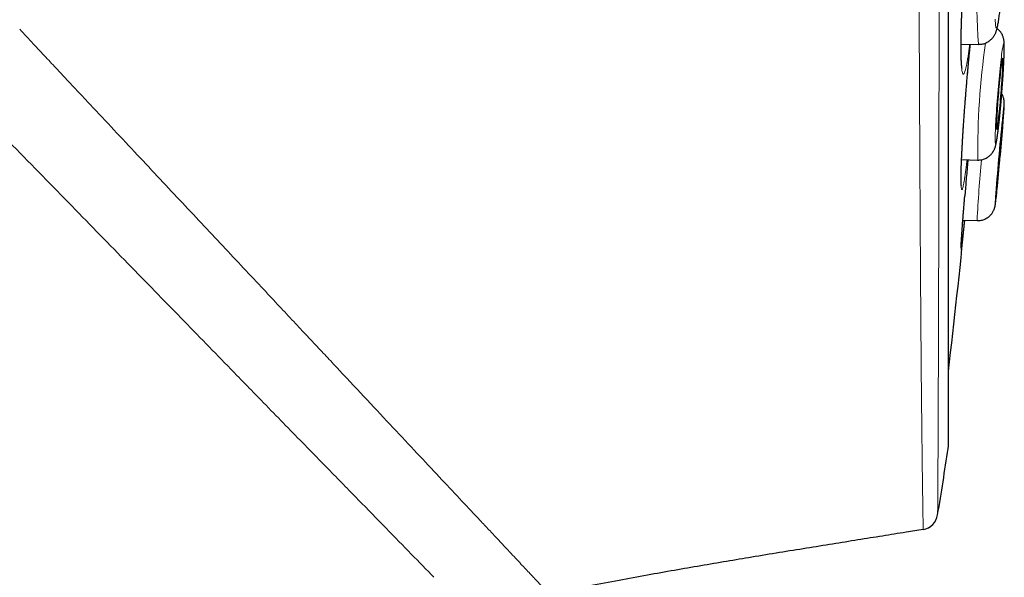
# Model space of a CAD drawing. Header units: millimetres. Extents: x 8 to 960, y 12 to 931.
# Tile 166 of 175: x 719 to 736, y 894 to 904. Entities that reach past the tile are written whole.
import ezdxf

# ---------------------------------------------------------------- set-up
doc = ezdxf.new("R2010")
doc.units = ezdxf.units.MM

msp = doc.modelspace()

# ---------------------------------------------------------------- linework, layer by layer
at = {"color": 7, "linetype": 'Continuous', "lineweight": 30}
for p, q in [((735.14, 896.548), (735.14, 929.883)), ((735.357, 903.427), (735.658, 903.423)), ((735.366, 901.454), (735.64, 901.446)), ((735.641, 901.446), (735.64, 901.446)), ((735.388, 900.421), (735.631, 900.412)), ((735.631, 900.412), (735.631, 900.412)), ((734.709, 895.135), (734.709, 895.141))]:
    msp.add_line(p, q, dxfattribs=at)
at = {"color": 8, "linetype": 'Continuous', "lineweight": 0}
msp.add_line((735.137, 896.518), (735.137, 913.216), dxfattribs=at)
at = {"color": 8, "linetype": 'Continuous', "lineweight": 0, "flags": 128}
for points in [[(735.941, 903.854), (735.942, 903.82), (735.944, 903.79), (735.946, 903.764), (735.948, 903.743), (735.951, 903.726), (735.954, 903.713), (735.957, 903.706), (735.961, 903.703)], [(735.961, 903.703), (735.965, 903.706), (735.969, 903.712), (735.974, 903.724), (735.979, 903.74), (735.984, 903.761), (735.989, 903.787), (735.995, 903.816), (736, 903.85)], [(735.948, 901.722), (735.951, 901.724), (735.954, 901.731), (735.957, 901.743), (735.961, 901.759), (735.965, 901.78), (735.969, 901.805), (735.974, 901.835), (735.979, 901.869), (735.984, 901.907), (735.989, 901.948), (735.995, 901.994), (736, 902.042), (736.006, 902.093), (736.012, 902.147), (736.017, 902.204), (736.023, 902.263), (736.029, 902.323), (736.035, 902.385), (736.04, 902.448), (736.046, 902.511), (736.051, 902.575), (736.056, 902.639), (736.061, 902.703), (736.066, 902.766), (736.07, 902.828), (736.074, 902.888), (736.078, 902.947), (736.082, 903.004), (736.085, 903.058), (736.087, 903.11), (736.09, 903.158), (736.092, 903.204), (736.093, 903.246), (736.094, 903.284), (736.095, 903.318), (736.095, 903.348), (736.095, 903.374), (736.094, 903.395), (736.093, 903.412), (736.092, 903.424), (736.09, 903.431), (736.087, 903.434), (736.085, 903.432), (736.082, 903.425), (736.078, 903.413), (736.074, 903.397), (736.07, 903.376), (736.066, 903.35), (736.061, 903.321), (736.056, 903.287), (736.051, 903.249), (736.046, 903.207), (736.041, 903.162), (736.035, 903.114), (736.029, 903.062), (736.024, 903.008), (736.018, 902.952), (736.012, 902.893), (736.006, 902.833), (736.001, 902.771), (735.995, 902.708), (735.989, 902.645), (735.984, 902.581), (735.979, 902.517), (735.974, 902.453), (735.969, 902.39), (735.965, 902.328), (735.961, 902.268), (735.957, 902.209), (735.954, 902.152), (735.951, 902.098), (735.948, 902.046), (735.946, 901.998), (735.944, 901.952), (735.942, 901.91), (735.941, 901.872), (735.94, 901.838), (735.94, 901.808), (735.94, 901.782), (735.941, 901.761), (735.942, 901.744), (735.944, 901.732), (735.946, 901.724), (735.948, 901.722)], [(736.074, 902.067), (736.074, 902.073), (736.078, 902.122), (736.082, 902.167), (736.085, 902.209), (736.087, 902.247), (736.09, 902.281), (736.092, 902.311), (736.093, 902.336), (736.094, 902.358), (736.095, 902.374), (736.095, 902.386), (736.095, 902.394), (736.094, 902.396), (736.093, 902.394), (736.092, 902.387), (736.09, 902.375), (736.087, 902.358), (736.085, 902.337), (736.082, 902.312), (736.078, 902.282), (736.074, 902.248), (736.071, 902.219)]]:
    msp.add_lwpolyline(points, dxfattribs=at)
at = {"color": 7, "linetype": 'Continuous', "lineweight": 30, "flags": 128}
for points in [[(735.968, 901.967), (735.97, 901.969), (735.973, 901.976), (735.976, 901.988), (735.979, 902.004), (735.983, 902.025), (735.987, 902.05), (735.991, 902.079), (735.995, 902.112), (736, 902.149), (736.005, 902.189), (736.009, 902.233), (736.014, 902.279), (736.019, 902.327), (736.024, 902.377), (736.029, 902.429), (736.034, 902.482), (736.038, 902.535), (736.043, 902.589), (736.047, 902.643), (736.051, 902.697), (736.055, 902.749), (736.058, 902.8), (736.061, 902.85), (736.064, 902.897), (736.067, 902.942), (736.069, 902.984), (736.07, 903.023), (736.072, 903.058), (736.072, 903.089), (736.073, 903.117), (736.073, 903.14), (736.072, 903.159), (736.071, 903.173), (736.07, 903.183), (736.068, 903.188), (736.066, 903.188), (736.064, 903.184), (736.061, 903.174), (736.058, 903.16), (736.054, 903.142), (736.05, 903.119), (736.046, 903.092), (736.042, 903.06), (736.038, 903.025), (736.033, 902.987), (736.028, 902.945), (736.023, 902.9), (736.019, 902.853), (736.014, 902.804), (736.009, 902.753), (736.004, 902.701), (735.999, 902.647), (735.995, 902.593), (735.99, 902.539), (735.986, 902.486), (735.982, 902.433), (735.979, 902.381), (735.975, 902.33), (735.972, 902.282), (735.97, 902.236), (735.968, 902.192), (735.966, 902.152), (735.964, 902.115), (735.963, 902.082), (735.963, 902.052), (735.962, 902.027), (735.963, 902.005), (735.963, 901.989), (735.964, 901.977), (735.966, 901.97), (735.968, 901.967)], [(735.963, 900.93), (735.964, 900.932), (735.965, 900.939), (735.967, 900.951), (735.969, 900.968), (735.972, 900.988), (735.975, 901.014), (735.978, 901.043), (735.981, 901.076), (735.985, 901.113), (735.989, 901.153), (735.994, 901.196), (735.998, 901.242), (736.003, 901.291), (736.008, 901.341), (736.012, 901.393), (736.017, 901.446), (736.022, 901.499), (736.027, 901.553), (736.032, 901.607), (736.036, 901.66), (736.041, 901.713), (736.045, 901.764), (736.049, 901.813), (736.053, 901.861), (736.057, 901.905), (736.06, 901.947), (736.063, 901.986), (736.066, 902.021), (736.068, 902.052), (736.07, 902.08), (736.071, 902.103), (736.072, 902.122), (736.073, 902.136), (736.073, 902.145), (736.073, 902.15), (736.072, 902.15), (736.071, 902.146), (736.069, 902.136), (736.067, 902.122), (736.065, 902.103), (736.062, 902.08), (736.059, 902.053), (736.056, 902.022), (736.052, 901.987), (736.048, 901.948), (736.044, 901.906), (736.039, 901.862), (736.035, 901.815), (736.03, 901.765), (736.025, 901.714), (736.02, 901.662), (736.015, 901.609), (736.011, 901.555), (736.006, 901.501), (736.001, 901.447), (735.996, 901.394), (735.992, 901.342), (735.988, 901.292), (735.984, 901.244), (735.98, 901.198), (735.977, 901.154), (735.974, 901.114), (735.971, 901.077), (735.968, 901.044), (735.966, 901.014), (735.965, 900.989), (735.964, 900.968), (735.963, 900.952), (735.962, 900.94), (735.962, 900.932), (735.963, 900.93)]]:
    msp.add_lwpolyline(points, dxfattribs=at)
at = {"color": 8, "linetype": 'Continuous', "lineweight": 0}
for centre, radius, start, end in [((743.043, 904.095), 7.416, 167.217, 185.1937), ((749.653, 901.526), 14.012, 172.1257, 180.3259), ((755.269, 899.471), 19.66, 174.2172, 177.2582), ((732.025, 901.307), 3.965, 350.9682, 355.5876), ((738.056, 900.671), 2.115, 174.5199, 179.6354)]:
    msp.add_arc(centre, radius, start, end, dxfattribs=at)
at = {"color": 7, "linetype": 'Continuous', "lineweight": 30}
for centre, radius, start, end in [((785.057, 897.152), 49.247, 174.0945, 175.666), ((680.706, 906.49), 55.544, 354.3303, 355.4326), ((606.053, 913.216), 130, 353.20595, 354.35107), ((626.402, 913.216), 110.01, 350.67085, 351.26965), ((734.94, 896.548), 0.2, 351.2697, 0), ((734.661, 895.431), 0.3, 279.2987, 350.6709)]:
    msp.add_arc(centre, radius, start, end, dxfattribs=at)
at = {"color": 8, "linetype": 'Continuous', "lineweight": 0}
for points, knots in [([(734.709, 895.141), (734.709, 895.142), (734.709, 895.144), (734.709, 895.161), (734.708, 895.194), (734.708, 895.242), (734.707, 895.304), (734.706, 895.38), (734.704, 895.47), (734.703, 895.574), (734.701, 895.693), (734.699, 895.825), (734.697, 895.971), (734.695, 896.129), (734.693, 896.298), (734.691, 896.478), (734.688, 896.67), (734.686, 896.874), (734.684, 897.089), (734.682, 897.317), (734.679, 897.556), (734.677, 897.81), (734.675, 898.08), (734.672, 898.366), (734.67, 898.664), (734.668, 898.971), (734.665, 899.287), (734.663, 899.611), (734.661, 899.946), (734.659, 900.292), (734.657, 900.649), (734.655, 901.014), (734.653, 901.387), (734.651, 901.774), (734.649, 902.177), (734.647, 902.598), (734.645, 903.028), (734.643, 903.459), (734.641, 903.891), (734.64, 904.324), (734.638, 904.763), (734.636, 905.21), (734.635, 905.664), (734.633, 906.123), (734.632, 906.585), (734.63, 907.059), (734.629, 907.546), (734.627, 908.048), (734.626, 908.555), (734.625, 909.057), (734.624, 909.552), (734.622, 910.041), (734.621, 910.532), (734.62, 911.027), (734.619, 911.525), (734.618, 912.022), (734.617, 912.518), (734.616, 913.021), (734.615, 913.534), (734.614, 914.056), (734.613, 914.578), (734.612, 915.091), (734.612, 915.592), (734.611, 916.082), (734.61, 916.571), (734.609, 917.059), (734.609, 917.544), (734.608, 918.025), (734.607, 918.5), (734.607, 918.977), (734.606, 919.459), (734.605, 919.944), (734.605, 920.424), (734.604, 920.853), (734.604, 921.231), (734.603, 921.56), (734.603, 921.886), (734.603, 922.209), (734.603, 922.528), (734.602, 922.845), (734.602, 923.157), (734.602, 923.498), (734.601, 923.865), (734.601, 924.257), (734.601, 924.641), (734.6, 925.016), (734.6, 925.382), (734.6, 925.738), (734.6, 926.085), (734.6, 926.428), (734.599, 926.765), (734.599, 927.097), (734.599, 927.417), (734.599, 927.72), (734.599, 928.007), (734.599, 928.277), (734.599, 928.536), (734.599, 928.783), (734.599, 929.018), (734.599, 929.241), (734.599, 929.452), (734.599, 929.654), (734.599, 929.845), (734.599, 930.026), (734.599, 930.192), (734.599, 930.334), (734.599, 930.455), (734.599, 930.556), (734.599, 930.649), (734.599, 930.732), (734.599, 930.806), (734.599, 930.871), (734.599, 930.926), (734.599, 930.971), (734.599, 931.007), (734.599, 931.033), (734.599, 931.041), (734.599, 931.045)], [0, 0, 0, 0, 0.000866, 0.009628, 0.018417, 0.027206, 0.036047, 0.044895, 0.053917, 0.062941, 0.071964, 0.081051, 0.09014, 0.099228, 0.107985, 0.116741, 0.125525, 0.134308, 0.143064, 0.151821, 0.160603, 0.169386, 0.178572, 0.187759, 0.196975, 0.206191, 0.215182, 0.224174, 0.233193, 0.242213, 0.251284, 0.260363, 0.269296, 0.278235, 0.287689, 0.297142, 0.306627, 0.316112, 0.325125, 0.334138, 0.343178, 0.352219, 0.361312, 0.370413, 0.379367, 0.388328, 0.397808, 0.407288, 0.416801, 0.426313, 0.435282, 0.444251, 0.453247, 0.462243, 0.471291, 0.480346, 0.489257, 0.498174, 0.507603, 0.517032, 0.526494, 0.535955, 0.544905, 0.553854, 0.562831, 0.571807, 0.580836, 0.589871, 0.598762, 0.60766, 0.617067, 0.626474, 0.635914, 0.645354, 0.652049, 0.658744, 0.66545, 0.672156, 0.678897, 0.685638, 0.69239, 0.699143, 0.708053, 0.716963, 0.725901, 0.734838, 0.743748, 0.752659, 0.761597, 0.770535, 0.779902, 0.78927, 0.798669, 0.808068, 0.816974, 0.825879, 0.834812, 0.843744, 0.85265, 0.861556, 0.870489, 0.879422, 0.888783, 0.898145, 0.907539, 0.916932, 0.924423, 0.931915, 0.939406, 0.946933, 0.954462, 0.961989, 0.96963, 0.977272, 0.984913, 0.992593, 1, 1, 1, 1]), ([(734.995, 930.816), (734.995, 930.815), (734.995, 930.812), (734.995, 930.791), (734.995, 930.756), (734.995, 930.708), (734.995, 930.645), (734.995, 930.568), (734.995, 930.477), (734.995, 930.371), (734.995, 930.252), (734.995, 930.12), (734.995, 929.977), (734.995, 929.822), (734.995, 929.654), (734.995, 929.473), (734.995, 929.28), (734.995, 929.074), (734.995, 928.857), (734.995, 928.623), (734.995, 928.373), (734.995, 928.106), (734.995, 927.826), (734.995, 927.539), (734.995, 927.245), (734.995, 926.946), (734.995, 926.636), (734.995, 926.314), (734.995, 925.982), (734.995, 925.641), (734.995, 925.292), (734.994, 924.928), (734.994, 924.548), (734.994, 924.151), (734.994, 923.745), (734.994, 923.336), (734.994, 922.925), (734.994, 922.513), (734.994, 922.093), (734.994, 921.667), (734.993, 921.235), (734.993, 920.796), (734.993, 920.352), (734.993, 919.902), (734.993, 919.446), (734.993, 918.985), (734.992, 918.518), (734.992, 918.048), (734.992, 917.577), (734.992, 917.095), (734.992, 916.601), (734.992, 916.094), (734.991, 915.585), (734.991, 915.082), (734.991, 914.585), (734.99, 914.095), (734.99, 913.605), (734.99, 913.113), (734.989, 912.62), (734.989, 912.128), (734.989, 911.64), (734.989, 911.146), (734.988, 910.644), (734.988, 910.134), (734.988, 909.626), (734.987, 909.129), (734.987, 908.643), (734.986, 908.168), (734.986, 907.697), (734.985, 907.228), (734.985, 906.763), (734.984, 906.305), (734.984, 905.854), (734.983, 905.402), (734.983, 904.947), (734.982, 904.491), (734.982, 904.041), (734.981, 903.608), (734.981, 903.189), (734.98, 902.786), (734.98, 902.39), (734.979, 902.002), (734.978, 901.621), (734.978, 901.25), (734.977, 900.89), (734.976, 900.534), (734.975, 900.182), (734.975, 899.834), (734.974, 899.497), (734.973, 899.179), (734.972, 898.88), (734.972, 898.6), (734.971, 898.329), (734.97, 898.069), (734.969, 897.821), (734.968, 897.583), (734.967, 897.356), (734.966, 897.137), (734.966, 896.927), (734.965, 896.727), (734.964, 896.541), (734.963, 896.37), (734.962, 896.215), (734.961, 896.074), (734.961, 895.946), (734.96, 895.831), (734.959, 895.729), (734.959, 895.64), (734.958, 895.563), (734.958, 895.499), (734.957, 895.448), (734.957, 895.41), (734.957, 895.387), (734.957, 895.384), (734.957, 895.383)], [0, 0, 0, 0, 0.0088702, 0.0177457, 0.0266229, 0.0354985, 0.0443688, 0.0534185, 0.0624737, 0.0715307, 0.0805859, 0.0896356, 0.0984162, 0.1072002, 0.1159842, 0.1247648, 0.1335455, 0.1423295, 0.1511137, 0.1598944, 0.1691297, 0.1783688, 0.1876079, 0.1968432, 0.2056292, 0.2144185, 0.2232078, 0.2319937, 0.2408493, 0.2497048, 0.2584253, 0.2671457, 0.2763847, 0.2856276, 0.2948705, 0.3041095, 0.3129322, 0.3217616, 0.3305943, 0.3394271, 0.3482564, 0.357079, 0.3659011, 0.3747266, 0.3835522, 0.3923743, 0.4012676, 0.4101609, 0.4189146, 0.4276684, 0.4369483, 0.4462321, 0.4555159, 0.4647957, 0.4736359, 0.4824794, 0.491323, 0.5001631, 0.5090743, 0.5179855, 0.5267582, 0.5355308, 0.5448294, 0.5541319, 0.5634344, 0.572733, 0.5816157, 0.5905017, 0.5993878, 0.6082704, 0.6172242, 0.6261779, 0.6349937, 0.6438094, 0.6531546, 0.6625037, 0.6718529, 0.6811981, 0.6900597, 0.6989247, 0.7077896, 0.7166512, 0.7255822, 0.7345131, 0.7433092, 0.7521053, 0.7614198, 0.7707383, 0.7800569, 0.7893716, 0.7980021, 0.8066357, 0.8152693, 0.8238999, 0.8325306, 0.8411644, 0.8497981, 0.8584288, 0.8674756, 0.8765261, 0.8855766, 0.8946234, 0.903256, 0.9118919, 0.9205277, 0.9291603, 0.9377932, 0.9464294, 0.9550656, 0.9636985, 0.972772, 0.9818494, 0.9909267, 1, 1, 1, 1]), ([(735.576, 906.167), (735.576, 906.164), (735.571, 906.146), (735.562, 906.102), (735.55, 906.035), (735.538, 905.957), (735.525, 905.869), (735.512, 905.771), (735.499, 905.666), (735.487, 905.553), (735.474, 905.433), (735.462, 905.307), (735.45, 905.176), (735.438, 905.041), (735.427, 904.903), (735.416, 904.763), (735.406, 904.621), (735.397, 904.479), (735.389, 904.338), (735.381, 904.199), (735.375, 904.063), (735.369, 903.93), (735.364, 903.802), (735.36, 903.68), (735.358, 903.564), (735.356, 903.456), (735.356, 903.356), (735.357, 903.264), (735.358, 903.182), (735.361, 903.11), (735.365, 903.049), (735.37, 902.998), (735.376, 902.956), (735.384, 902.925), (735.393, 902.912), (735.403, 902.915), (735.413, 902.929), (735.423, 902.955), (735.434, 902.992), (735.445, 903.041), (735.457, 903.101), (735.47, 903.172), (735.482, 903.253), (735.494, 903.337), (735.502, 903.398), (735.505, 903.425)], [0, 0, 0, 0, 0.004303, 0.027878, 0.051368, 0.074859, 0.098434, 0.122009, 0.1455, 0.16899, 0.192565, 0.21614, 0.239631, 0.263122, 0.286696, 0.310271, 0.333762, 0.357253, 0.380828, 0.404402, 0.427893, 0.451384, 0.474959, 0.498533, 0.522024, 0.545515, 0.56909, 0.592665, 0.616155, 0.639646, 0.663221, 0.686796, 0.710287, 0.73966, 0.769033, 0.792524, 0.816099, 0.839674, 0.863164, 0.886655, 0.91023, 0.933805, 0.957296, 0.980786, 1, 1, 1, 1]), ([(717.153, 903.74), (717.514, 903.37), (718.227, 902.639), (719.271, 901.569), (720.275, 900.541), (721.229, 899.563), (722.132, 898.637), (722.7, 898.055), (722.981, 897.767)], [0, 0, 0, 0, 0.177433, 0.351177, 0.520879, 0.685218, 0.844681, 1, 1, 1, 1]), ([(720.422, 902.449), (720.37, 902.504), (720.262, 902.619), (720.092, 902.8), (719.908, 902.997), (719.708, 903.21), (719.493, 903.439), (719.344, 903.598), (719.267, 903.68)], [0, 0, 0, 0, 0.1351816, 0.2827415, 0.4428335, 0.6156225, 0.8012832, 1, 1, 1, 1]), ([(735.516, 903.425), (735.515, 903.409), (735.509, 903.352), (735.498, 903.249), (735.486, 903.116), (735.473, 902.979), (735.461, 902.839), (735.449, 902.698), (735.437, 902.556), (735.426, 902.415), (735.415, 902.275), (735.405, 902.138), (735.396, 902.004), (735.388, 901.874), (735.381, 901.75), (735.374, 901.632), (735.368, 901.521), (735.364, 901.418), (735.36, 901.323), (735.357, 901.23), (735.356, 901.144), (735.356, 901.072), (735.357, 901.019), (735.36, 900.982), (735.363, 900.956), (735.367, 900.941), (735.373, 900.939), (735.379, 900.949), (735.387, 900.971), (735.395, 901.004), (735.404, 901.049), (735.413, 901.105), (735.424, 901.172), (735.435, 901.248), (735.446, 901.336), (735.455, 901.404), (735.46, 901.445), (735.461, 901.451)], [0, 0, 0, 0, 0.011435, 0.040741, 0.070048, 0.099459, 0.128869, 0.158176, 0.187482, 0.216893, 0.246304, 0.27561, 0.304916, 0.334327, 0.363738, 0.393044, 0.42235, 0.451761, 0.481172, 0.510478, 0.547117, 0.583756, 0.613063, 0.642474, 0.671884, 0.701191, 0.730497, 0.759908, 0.789318, 0.818625, 0.847931, 0.877342, 0.906753, 0.936059, 0.965365, 0.994776, 1, 1, 1, 1]), ([(723.438, 899.233), (723.324, 899.355), (723.093, 899.601), (722.738, 899.979), (722.374, 900.367), (722, 900.765), (721.618, 901.173), (721.227, 901.59), (720.828, 902.016), (720.558, 902.304), (720.422, 902.449)], [0, 0, 0, 0, 0.119674, 0.240783, 0.36343, 0.487679, 0.613501, 0.740854, 0.869699, 1, 1, 1, 1]), ([(735.42, 900.833), (735.418, 900.808), (735.413, 900.74), (735.404, 900.637), (735.395, 900.524), (735.387, 900.419), (735.38, 900.321), (735.373, 900.224), (735.366, 900.133), (735.362, 900.058), (735.359, 900.002), (735.357, 899.961), (735.356, 899.931), (735.356, 899.912), (735.358, 899.907), (735.36, 899.912), (735.364, 899.93), (735.368, 899.96), (735.373, 899.998), (735.377, 900.031), (735.379, 900.046)], [0, 0, 0, 0, 0.032896, 0.089496, 0.144499, 0.199501, 0.256102, 0.312702, 0.381952, 0.451976, 0.506978, 0.561981, 0.618581, 0.675182, 0.730184, 0.785187, 0.841787, 0.898387, 0.95339, 1, 1, 1, 1]), ([(724.798, 897.782), (724.735, 897.85), (724.605, 897.989), (724.4, 898.207), (724.181, 898.441), (723.948, 898.689), (723.699, 898.954), (723.527, 899.138), (723.438, 899.233)], [0, 0, 0, 0, 0.145924, 0.299942, 0.462169, 0.632757, 0.811945, 1, 1, 1, 1]), ([(722.981, 897.766), (723.061, 897.684), (723.372, 897.364), (723.902, 896.821), (724.327, 896.386), (724.539, 896.169)], [0, 0, 0, 0, 0.147728, 0.573869, 1, 1, 1, 1]), ([(727.134, 895.292), (727.033, 895.399), (726.83, 895.615), (726.485, 895.983), (726.109, 896.383), (725.701, 896.819), (725.265, 897.284), (724.955, 897.615), (724.798, 897.782)], [0, 0, 0, 0, 0.1595305, 0.3218234, 0.4870134, 0.6551329, 0.8261524, 1, 1, 1, 1]), ([(724.539, 896.17), (724.713, 895.992), (725.057, 895.64), (725.53, 895.156), (725.966, 894.709), (726.221, 894.447), (726.347, 894.318)], [0, 0, 0, 0, 0.2573737, 0.5097321, 0.7571912, 1, 1, 1, 1]), ([(728.312, 894.036), (728.312, 894.036), (728.311, 894.037), (728.306, 894.042), (728.297, 894.053), (728.281, 894.069), (728.26, 894.092), (728.235, 894.118), (728.207, 894.148), (728.169, 894.188), (728.136, 894.224), (728.111, 894.251), (728.104, 894.258), (728.096, 894.266), (728.089, 894.274), (728.081, 894.282), (728.073, 894.291), (728.049, 894.317), (728.006, 894.363), (727.937, 894.437), (727.857, 894.521), (727.767, 894.617), (727.666, 894.725), (727.553, 894.846), (727.427, 894.98), (727.288, 895.128), (727.186, 895.236), (727.134, 895.292)], [0, 0, 0, 0, 0.0338283, 0.0716039, 0.113347, 0.1590872, 0.2088658, 0.2479694, 0.2893023, 0.3328947, 0.3939512, 0.4010579, 0.4082162, 0.4154262, 0.422688, 0.4300018, 0.4373677, 0.4447858, 0.4964915, 0.5506968, 0.6074567, 0.6668318, 0.7288877, 0.7925121, 0.8588565, 0.9279932, 1, 1, 1, 1])]:
    msp.add_open_spline(points, degree=3, knots=knots, dxfattribs=at)
at = {"color": 7, "linetype": 'Continuous', "lineweight": 30}
for points, knots in [([(735.374, 903.011), (735.374, 903.011), (735.374, 903.011), (735.373, 903.015), (735.372, 903.023), (735.37, 903.036), (735.368, 903.053), (735.366, 903.075), (735.364, 903.102), (735.362, 903.133), (735.361, 903.169), (735.359, 903.209), (735.358, 903.253), (735.358, 903.301), (735.357, 903.353), (735.357, 903.409), (735.358, 903.468), (735.358, 903.531), (735.359, 903.596), (735.361, 903.665), (735.363, 903.735), (735.365, 903.808), (735.368, 903.883), (735.371, 903.959), (735.374, 904.037), (735.378, 904.117), (735.382, 904.197), (735.386, 904.279), (735.391, 904.362), (735.396, 904.445), (735.401, 904.529), (735.406, 904.613), (735.412, 904.697), (735.418, 904.781), (735.424, 904.864), (735.431, 904.946), (735.437, 905.028), (735.444, 905.109), (735.451, 905.188), (735.458, 905.266), (735.466, 905.342), (735.473, 905.415), (735.48, 905.485), (735.488, 905.553), (735.495, 905.619), (735.503, 905.683), (735.51, 905.744), (735.518, 905.803), (735.525, 905.858), (735.533, 905.91), (735.54, 905.958), (735.547, 906.002), (735.554, 906.042), (735.56, 906.077), (735.566, 906.107), (735.572, 906.132), (735.576, 906.151), (735.579, 906.163), (735.58, 906.167), (735.58, 906.167)], [0, 0, 0, 0, 0.006958, 0.018261, 0.030874, 0.044742, 0.059721, 0.075613, 0.092208, 0.109314, 0.126723, 0.144397, 0.162398, 0.180659, 0.199127, 0.217762, 0.236525, 0.255384, 0.27431, 0.293278, 0.312262, 0.331235, 0.350181, 0.369087, 0.387943, 0.406729, 0.425441, 0.444344, 0.463252, 0.48217, 0.501104, 0.520058, 0.539039, 0.558039, 0.576904, 0.595812, 0.614785, 0.633794, 0.652797, 0.671754, 0.690631, 0.709403, 0.727834, 0.746421, 0.765146, 0.783986, 0.802911, 0.821886, 0.840865, 0.85979, 0.878608, 0.897259, 0.915673, 0.933769, 0.951447, 0.968578, 0.983289, 0.998877, 1, 1, 1, 1]), ([(735.658, 903.424), (735.664, 903.424), (735.682, 903.423), (735.711, 903.427), (735.745, 903.434), (735.776, 903.445), (735.806, 903.459), (735.833, 903.475), (735.857, 903.493), (735.878, 903.513), (735.897, 903.533), (735.912, 903.553), (735.925, 903.573), (735.936, 903.592), (735.945, 903.611), (735.953, 903.629), (735.959, 903.648), (735.966, 903.669), (735.973, 903.696), (735.981, 903.728), (735.988, 903.765), (735.995, 903.804), (736.001, 903.846), (736.008, 903.89), (736.014, 903.937), (736.02, 903.985), (736.026, 904.036), (736.031, 904.089), (736.037, 904.143), (736.042, 904.2), (736.048, 904.258), (736.053, 904.317), (736.058, 904.377), (736.062, 904.438), (736.067, 904.5), (736.071, 904.562), (736.075, 904.624), (736.079, 904.685), (736.082, 904.746), (736.085, 904.806), (736.088, 904.865), (736.09, 904.923), (736.092, 904.979), (736.094, 905.034), (736.095, 905.086), (736.096, 905.136), (736.096, 905.184), (736.096, 905.229), (736.096, 905.272), (736.095, 905.312), (736.093, 905.351), (736.091, 905.389), (736.088, 905.423), (736.084, 905.451), (736.08, 905.473), (736.076, 905.494), (736.07, 905.515), (736.063, 905.536), (736.054, 905.558), (736.042, 905.581), (736.027, 905.605), (736.009, 905.629), (735.988, 905.652), (735.963, 905.673), (735.936, 905.692), (735.906, 905.708), (735.875, 905.721), (735.843, 905.731), (735.822, 905.734), (735.812, 905.735)], [0, 0, 0, 0, 0.005594, 0.016342, 0.026823, 0.037058, 0.047057, 0.056821, 0.06634, 0.075593, 0.084549, 0.093202, 0.10162, 0.109995, 0.118589, 0.127758, 0.138062, 0.150345, 0.166193, 0.189784, 0.211754, 0.232083, 0.253559, 0.273939, 0.293723, 0.313154, 0.332355, 0.351399, 0.370332, 0.389184, 0.407976, 0.426724, 0.44544, 0.464132, 0.482809, 0.501478, 0.520144, 0.538812, 0.557488, 0.576177, 0.594888, 0.613628, 0.632407, 0.65124, 0.670142, 0.689138, 0.708262, 0.727564, 0.747124, 0.767074, 0.787657, 0.809385, 0.833616, 0.849621, 0.86222, 0.873141, 0.882887, 0.892002, 0.900958, 0.909973, 0.919294, 0.928981, 0.938959, 0.949128, 0.959413, 0.969767, 0.980161, 0.99058, 1, 1, 1, 1]), ([(735.64, 901.447), (735.647, 901.446), (735.664, 901.446), (735.693, 901.449), (735.727, 901.456), (735.759, 901.466), (735.788, 901.479), (735.815, 901.495), (735.84, 901.513), (735.861, 901.533), (735.88, 901.553), (735.896, 901.574), (735.909, 901.593), (735.919, 901.612), (735.927, 901.629), (735.934, 901.645), (735.94, 901.66), (735.944, 901.676), (735.949, 901.692), (735.954, 901.713), (735.959, 901.739), (735.965, 901.77), (735.97, 901.804), (735.976, 901.841), (735.981, 901.881), (735.987, 901.924), (735.992, 901.969), (735.998, 902.016), (736.003, 902.066), (736.009, 902.118), (736.015, 902.172), (736.02, 902.227), (736.026, 902.285), (736.031, 902.344), (736.037, 902.403), (736.042, 902.464), (736.047, 902.525), (736.052, 902.587), (736.057, 902.648), (736.062, 902.709), (736.066, 902.769), (736.071, 902.829), (736.074, 902.887), (736.078, 902.944), (736.082, 902.999), (736.085, 903.052), (736.087, 903.103), (736.09, 903.152), (736.092, 903.198), (736.094, 903.242), (736.095, 903.283), (736.096, 903.321), (736.096, 903.356), (736.096, 903.39), (736.096, 903.423), (736.094, 903.452), (736.092, 903.476), (736.089, 903.494), (736.086, 903.511), (736.082, 903.53), (736.076, 903.55), (736.068, 903.571), (736.057, 903.595), (736.043, 903.62), (736.025, 903.645), (736.004, 903.668), (735.986, 903.685), (735.975, 903.693), (735.973, 903.695)], [0, 0, 0, 0, 0.005779, 0.016797, 0.027528, 0.037991, 0.048194, 0.058137, 0.067805, 0.077173, 0.086189, 0.094779, 0.102885, 0.110556, 0.118006, 0.125595, 0.133639, 0.14271, 0.15362, 0.167838, 0.189267, 0.211599, 0.232387, 0.254402, 0.27525, 0.295505, 0.315426, 0.335137, 0.354708, 0.37418, 0.393583, 0.412934, 0.432247, 0.451532, 0.470795, 0.490045, 0.509284, 0.528519, 0.547752, 0.566987, 0.586227, 0.605477, 0.624741, 0.644025, 0.663337, 0.682684, 0.702079, 0.721538, 0.741083, 0.760748, 0.780585, 0.80068, 0.821184, 0.8424, 0.865048, 0.891581, 0.905729, 0.915452, 0.924169, 0.932312, 0.940361, 0.948617, 0.957434, 0.96688, 0.97681, 0.987044, 0.997465, 1, 1, 1, 1]), ([(735.361, 901.015), (735.361, 901.014), (735.361, 901.014), (735.361, 901.017), (735.36, 901.023), (735.359, 901.034), (735.358, 901.05), (735.358, 901.07), (735.357, 901.096), (735.357, 901.126), (735.357, 901.16), (735.358, 901.198), (735.359, 901.241), (735.36, 901.287), (735.361, 901.337), (735.363, 901.391), (735.366, 901.449), (735.368, 901.51), (735.372, 901.574), (735.375, 901.64), (735.379, 901.71), (735.383, 901.782), (735.387, 901.855), (735.392, 901.931), (735.397, 902.009), (735.402, 902.087), (735.408, 902.167), (735.414, 902.248), (735.42, 902.33), (735.426, 902.414), (735.433, 902.497), (735.439, 902.581), (735.446, 902.666), (735.453, 902.75), (735.46, 902.834), (735.468, 902.917), (735.475, 902.999), (735.483, 903.08), (735.49, 903.161), (735.498, 903.24), (735.505, 903.317), (735.512, 903.379), (735.515, 903.414), (735.516, 903.425)], [0, 0, 0, 0, 0.004547, 0.019443, 0.036489, 0.055624, 0.076603, 0.099064, 0.122625, 0.14695, 0.171782, 0.19689, 0.222129, 0.247699, 0.273545, 0.299614, 0.325865, 0.352259, 0.378759, 0.405333, 0.431949, 0.458574, 0.485177, 0.511737, 0.538235, 0.564659, 0.590998, 0.617178, 0.643632, 0.670086, 0.696549, 0.723032, 0.749539, 0.77608, 0.802656, 0.829084, 0.855497, 0.882018, 0.9086, 0.935198, 0.961749, 0.988206, 1, 1, 1, 1]), ([(736.074, 902.071), (736.075, 902.077), (736.076, 902.099), (736.079, 902.135), (736.082, 902.178), (736.085, 902.218), (736.088, 902.255), (736.09, 902.288), (736.092, 902.319), (736.094, 902.346), (736.095, 902.37), (736.096, 902.39), (736.096, 902.406), (736.096, 902.419), (736.096, 902.43), (736.095, 902.44), (736.094, 902.453), (736.092, 902.468), (736.089, 902.487), (736.083, 902.508), (736.075, 902.533), (736.064, 902.557), (736.055, 902.572), (736.051, 902.579)], [0, 0, 0, 0, 0.023997, 0.093552, 0.163232, 0.233089, 0.303199, 0.373688, 0.444777, 0.516888, 0.590943, 0.669458, 0.729851, 0.769747, 0.795104, 0.81777, 0.838852, 0.859818, 0.882576, 0.909162, 0.93999, 0.973559, 1, 1, 1, 1]), ([(735.474, 901.451), (735.473, 901.444), (735.468, 901.39), (735.459, 901.288), (735.447, 901.149), (735.436, 901.015), (735.427, 900.909), (735.422, 900.851), (735.42, 900.833)], [0, 0, 0, 0, 0.031891, 0.253815, 0.47574, 0.691398, 0.907057, 1, 1, 1, 1]), ([(735.631, 900.412), (735.638, 900.412), (735.656, 900.411), (735.685, 900.414), (735.718, 900.421), (735.75, 900.431), (735.779, 900.444), (735.806, 900.46), (735.831, 900.478), (735.853, 900.497), (735.872, 900.518), (735.889, 900.54), (735.902, 900.561), (735.913, 900.581), (735.921, 900.599), (735.927, 900.615), (735.931, 900.628), (735.934, 900.64), (735.937, 900.65), (735.939, 900.659), (735.94, 900.669), (735.943, 900.682), (735.945, 900.699), (735.948, 900.72), (735.951, 900.746), (735.954, 900.775), (735.958, 900.807), (735.962, 900.843), (735.966, 900.882), (735.971, 900.924), (735.974, 900.962), (735.977, 900.987), (735.978, 900.997)], [0, 0, 0, 0, 0.016806, 0.047691, 0.077754, 0.10704, 0.135566, 0.163328, 0.190302, 0.216436, 0.241643, 0.265769, 0.288532, 0.309455, 0.328027, 0.344332, 0.359289, 0.374221, 0.390298, 0.409022, 0.432694, 0.465438, 0.518969, 0.577689, 0.633325, 0.692221, 0.748857, 0.804419, 0.859404, 0.914044, 0.96846, 1, 1, 1, 1]), ([(735.357, 899.947), (735.357, 899.947), (735.357, 899.946), (735.357, 899.949), (735.357, 899.954), (735.357, 899.965), (735.358, 899.979), (735.359, 899.999), (735.36, 900.024), (735.362, 900.053), (735.364, 900.086), (735.366, 900.123), (735.369, 900.164), (735.372, 900.209), (735.375, 900.258), (735.379, 900.31), (735.383, 900.365), (735.388, 900.424), (735.393, 900.487), (735.398, 900.552), (735.403, 900.62), (735.409, 900.69), (735.415, 900.762), (735.419, 900.811), (735.421, 900.835)], [0, 0, 0, 0, 0.005743, 0.033154, 0.066271, 0.104816, 0.147761, 0.193782, 0.241732, 0.290807, 0.3405, 0.390503, 0.440603, 0.490559, 0.540765, 0.591309, 0.642144, 0.693223, 0.7445, 0.795926, 0.847451, 0.899027, 0.950593, 1, 1, 1, 1]), ([(735.379, 900.046), (735.379, 900.049), (735.382, 900.069), (735.388, 900.117), (735.396, 900.19), (735.405, 900.274), (735.413, 900.35), (735.418, 900.402), (735.42, 900.42)], [0, 0, 0, 0, 0.032162, 0.249075, 0.465987, 0.676776, 0.887564, 1, 1, 1, 1]), ([(728.307, 894.039), (728.374, 894.053), (728.61, 894.1), (729.011, 894.177), (729.507, 894.27), (729.988, 894.358), (730.454, 894.441), (730.906, 894.519), (731.347, 894.594), (731.795, 894.669), (732.25, 894.744), (732.71, 894.818), (733.157, 894.89), (733.59, 894.96), (734.009, 895.027), (734.381, 895.087), (734.613, 895.125), (734.709, 895.141)], [0, 0, 0, 0, 0.03138, 0.111053, 0.188719, 0.26441, 0.336858, 0.407462, 0.476251, 0.543256, 0.617267, 0.689053, 0.758656, 0.826118, 0.891483, 0.954792, 1, 1, 1, 1])]:
    msp.add_open_spline(points, degree=3, knots=knots, dxfattribs=at)

doc.saveas('drawing.dxf')
